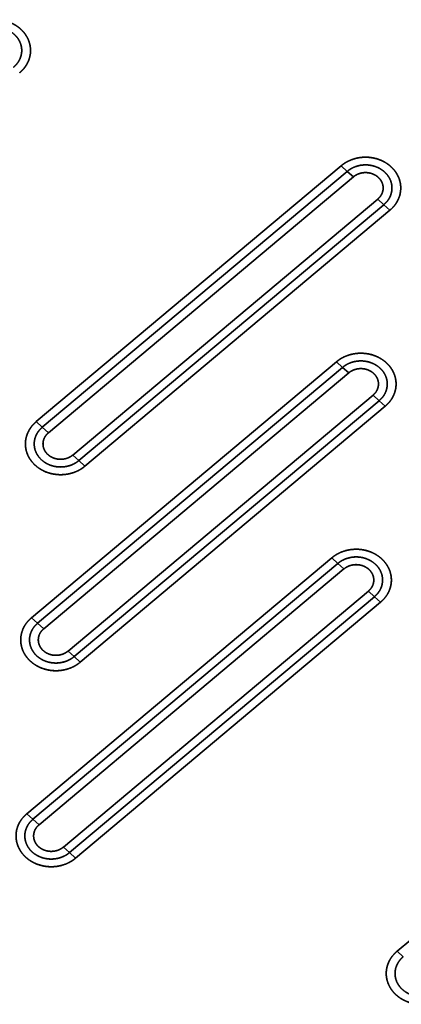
# Model space of a CAD drawing. Extents: x -8 to 2003, y -38 to 1514.
# Tile 17 of 31: x 623 to 688, y 497 to 664. Entities that reach past the tile are written whole.
import ezdxf

# ---------------------------------------------------------------- set-up
doc = ezdxf.new("R2010")
doc.units = 0
doc.layers.get('0').update_dxf_attribs({"lineweight": 13})

# ---------------------------------------------------------------- blocks, each defined once
blk = doc.blocks.new('BLOCK59')
at = {"color": 7, "lineweight": 35}
for p, q in [((508.04, 579.61), (456.07, 536.01)), ((508.04, 579.61), (456.07, 536.01)), ((509.08, 578.66), (457.11, 535.06)), ((457.11, 535.06), (509.08, 578.66)), ((458.15, 534.11), (510.12, 577.72)), ((458.15, 534.11), (510.12, 577.72)), ((462.3, 530.32), (514.27, 573.93)), ((514.27, 573.93), (462.3, 530.32)), ((463.34, 529.38), (515.31, 572.98)), ((463.34, 529.38), (515.31, 572.98)), ((464.38, 528.43), (516.35, 572.03)), ((464.38, 528.43), (516.35, 572.03)), ((507.24, 546.21), (455.27, 502.6)), ((507.24, 546.21), (455.27, 502.6)), ((508.28, 545.26), (456.31, 501.66)), ((456.31, 501.66), (508.28, 545.26)), ((457.35, 500.71), (509.32, 544.31)), ((457.35, 500.71), (509.32, 544.31)), ((461.5, 496.92), (513.47, 540.52)), ((513.47, 540.52), (461.5, 496.92)), ((462.54, 495.97), (514.51, 539.58)), ((462.54, 495.97), (514.51, 539.58)), ((463.58, 495.02), (515.55, 538.63)), ((463.58, 495.02), (515.55, 538.63)), ((506.44, 512.8), (454.47, 469.2)), ((506.44, 512.8), (454.47, 469.2)), ((507.48, 511.86), (455.51, 468.25)), ((455.51, 468.25), (507.48, 511.86)), ((456.55, 467.3), (508.52, 510.91)), ((456.55, 467.3), (508.52, 510.91)), ((460.7, 463.52), (512.67, 507.12)), ((512.67, 507.12), (460.7, 463.52)), ((461.74, 462.57), (513.71, 506.17)), ((461.74, 462.57), (513.71, 506.17)), ((462.78, 461.62), (514.75, 505.23)), ((462.78, 461.62), (514.75, 505.23)), ((569.53, 489.37), (517.57, 445.76)), ((569.53, 489.37), (517.57, 445.76))]:
    blk.add_line(p, q, dxfattribs=at)
at = {"color": 7, "lineweight": 35, "ltscale": 0.035136}
for p, q in [((508.04, 579.61), (509.08, 578.66)), ((508.04, 579.61), (509.08, 578.66)), ((509.08, 578.66), (510.12, 577.72)), ((509.08, 578.66), (510.12, 577.72)), ((515.31, 572.98), (514.27, 573.93)), ((515.31, 572.98), (514.27, 573.93)), ((516.35, 572.03), (515.31, 572.98)), ((516.35, 572.03), (515.31, 572.98)), ((507.24, 546.21), (508.28, 545.26)), ((507.24, 546.21), (508.28, 545.26)), ((508.28, 545.26), (509.32, 544.31)), ((508.28, 545.26), (509.32, 544.31)), ((514.51, 539.58), (513.47, 540.52)), ((514.51, 539.58), (513.47, 540.52)), ((515.55, 538.63), (514.51, 539.58)), ((515.55, 538.63), (514.51, 539.58)), ((456.07, 536.01), (457.11, 535.06)), ((456.07, 536.01), (457.11, 535.06)), ((457.11, 535.06), (458.15, 534.11)), ((457.11, 535.06), (458.15, 534.11)), ((463.34, 529.38), (462.3, 530.32)), ((463.34, 529.38), (462.3, 530.32)), ((464.38, 528.43), (463.34, 529.38)), ((464.38, 528.43), (463.34, 529.38)), ((506.44, 512.8), (507.48, 511.86)), ((506.44, 512.8), (507.48, 511.86)), ((507.48, 511.86), (508.52, 510.91)), ((507.48, 511.86), (508.52, 510.91)), ((513.71, 506.17), (512.67, 507.12)), ((513.71, 506.17), (512.67, 507.12)), ((514.75, 505.23), (513.71, 506.17)), ((514.75, 505.23), (513.71, 506.17)), ((455.27, 502.6), (456.31, 501.66)), ((455.27, 502.6), (456.31, 501.66)), ((456.31, 501.66), (457.35, 500.71)), ((456.31, 501.66), (457.35, 500.71)), ((462.54, 495.97), (461.5, 496.92)), ((462.54, 495.97), (461.5, 496.92)), ((463.58, 495.02), (462.54, 495.97)), ((463.58, 495.02), (462.54, 495.97)), ((454.47, 469.2), (455.51, 468.25)), ((454.47, 469.2), (455.51, 468.25)), ((455.51, 468.25), (456.55, 467.3)), ((455.51, 468.25), (456.55, 467.3)), ((461.74, 462.57), (460.7, 463.52)), ((461.74, 462.57), (460.7, 463.52)), ((462.78, 461.62), (461.74, 462.57)), ((462.78, 461.62), (461.74, 462.57)), ((517.57, 445.76), (518.61, 444.82)), ((517.57, 445.76), (518.61, 444.82))]:
    blk.add_line(p, q, dxfattribs=at)
at = {"color": 7, "lineweight": 35}
for points, knots in [([(444.95, 603.05), (445.36, 603.39), (445.82, 603.7), (446.31, 603.95), (447.36, 604.34), (448.47, 604.51), (449.04, 604.54), (450.18, 604.48), (451.27, 604.19), (451.8, 603.99), (452.45, 603.65), (453.04, 603.22), (453.17, 603.12), (453.31, 603.01), (453.43, 602.89)], [0, 0, 0, 0, 0, 0, 3.548015, 3.548015, 3.548015, 7.176611, 7.176611, 7.176611, 10.782581, 10.782581, 10.782581, 11.906057, 11.906057, 11.906057, 11.906057, 11.906057, 11.906057]), ([(453.43, 602.89), (452.94, 603.34), (452.35, 603.74), (451.67, 604.07), (450.21, 604.53), (448.64, 604.56), (447.87, 604.46), (446.76, 604.16), (445.79, 603.66), (445.49, 603.47), (445.21, 603.26), (444.95, 603.05)], [0, 0, 0, 0, 0, 0, 6.233792, 6.233792, 6.233792, 12.425767, 12.425767, 12.425767, 15.561344, 15.561344, 15.561344, 15.561344, 15.561344, 15.561344]), ([(445.99, 602.1), (446.47, 602.5), (447.02, 602.82), (447.64, 603.05), (448.87, 603.28), (450.11, 603.15), (450.69, 603), (451.62, 602.6), (452.4, 601.98), (452.69, 601.68), (453.17, 601.05), (453.46, 600.33), (453.56, 599.96), (453.67, 599.1), (453.5, 598.23), (453.32, 597.76), (452.98, 597.2), (452.54, 596.71), (452.44, 596.61), (452.33, 596.51), (452.22, 596.42)], [0, 0, 0, 0, 0, 0, 4.718866, 4.718866, 4.718866, 9.044566, 9.044566, 9.044566, 12.144533, 12.144533, 12.144533, 15.085139, 15.085139, 15.085139, 18.964179, 18.964179, 18.964179, 20.080986, 20.080986, 20.080986, 20.080986, 20.080986, 20.080986]), ([(445.99, 602.1), (446.3, 602.36), (446.65, 602.59), (447.03, 602.78), (447.91, 603.11), (448.86, 603.23), (449.38, 603.23), (450.34, 603.1), (451.23, 602.76), (451.62, 602.56), (452.31, 602.08), (452.86, 601.47), (453.09, 601.14), (453.44, 600.45), (453.6, 599.7), (453.63, 599.32), (453.58, 598.58), (453.34, 597.87), (453.18, 597.53), (452.89, 597.09), (452.53, 596.7), (452.43, 596.6), (452.33, 596.51), (452.22, 596.42)], [0, 0, 0, 0, 0, 0, 2.812135, 2.812135, 2.812135, 6.245007, 6.245007, 6.245007, 9.14838, 9.14838, 9.14838, 11.888758, 11.888758, 11.888758, 14.49643, 14.49643, 14.49643, 17.115495, 17.115495, 17.115495, 18.087579, 18.087579, 18.087579, 18.087579, 18.087579, 18.087579]), ([(453.43, 602.89), (453.82, 602.54), (454.17, 602.14), (454.46, 601.7), (454.91, 600.78), (455.11, 599.78), (455.14, 599.27), (455.06, 598.26), (454.72, 597.31), (454.48, 596.85), (454.09, 596.29), (453.62, 595.8), (453.5, 595.68), (453.38, 595.57), (453.25, 595.47)], [0, 0, 0, 0, 0, 0, 3.459933, 3.459933, 3.459933, 6.845015, 6.845015, 6.845015, 10.255085, 10.255085, 10.255085, 11.337267, 11.337267, 11.337267, 11.337267, 11.337267, 11.337267]), ([(453.25, 595.47), (453.74, 595.87), (454.18, 596.36), (454.55, 596.92), (455.03, 598.03), (455.15, 599.23), (455.12, 599.76), (454.91, 600.81), (454.43, 601.74), (454.14, 602.17), (453.8, 602.56), (453.43, 602.89)], [0, 0, 0, 0, 0, 0, 5.867986, 5.867986, 5.867986, 10.485978, 10.485978, 10.485978, 15.122819, 15.122819, 15.122819, 15.122819, 15.122819, 15.122819]), ([(508.04, 579.61), (508.46, 579.96), (508.91, 580.26), (509.41, 580.51), (510.45, 580.91), (511.57, 581.08), (512.14, 581.11), (513.27, 581.05), (514.37, 580.75), (514.89, 580.55), (515.55, 580.21), (516.13, 579.79), (516.27, 579.68), (516.4, 579.57), (516.52, 579.46)], [0, 0, 0, 0, 0, 0, 3.548015, 3.548015, 3.548015, 7.176611, 7.176611, 7.176611, 10.782581, 10.782581, 10.782581, 11.906057, 11.906057, 11.906057, 11.906057, 11.906057, 11.906057]), ([(516.52, 579.46), (516.03, 579.91), (515.44, 580.31), (514.77, 580.64), (513.3, 581.09), (511.73, 581.12), (510.96, 581.03), (509.85, 580.72), (508.89, 580.22), (508.58, 580.03), (508.3, 579.83), (508.04, 579.61)], [0, 0, 0, 0, 0, 0, 6.233792, 6.233792, 6.233792, 12.425767, 12.425767, 12.425767, 15.561344, 15.561344, 15.561344, 15.561344, 15.561344, 15.561344]), ([(509.08, 578.66), (509.56, 579.07), (510.12, 579.39), (510.73, 579.61), (511.96, 579.85), (513.2, 579.71), (513.78, 579.56), (514.72, 579.16), (515.49, 578.54), (515.78, 578.25), (516.26, 577.61), (516.56, 576.89), (516.65, 576.53), (516.76, 575.66), (516.59, 574.8), (516.41, 574.32), (516.08, 573.76), (515.63, 573.28), (515.53, 573.17), (515.42, 573.08), (515.31, 572.98)], [0, 0, 0, 0, 0, 0, 4.718867, 4.718867, 4.718867, 9.044567, 9.044567, 9.044567, 12.144534, 12.144534, 12.144534, 15.08514, 15.08514, 15.08514, 18.96418, 18.96418, 18.96418, 20.080986, 20.080986, 20.080986, 20.080986, 20.080986, 20.080986]), ([(509.08, 578.66), (509.4, 578.93), (509.75, 579.16), (510.12, 579.35), (511.01, 579.68), (511.95, 579.79), (512.47, 579.79), (513.43, 579.67), (514.32, 579.32), (514.71, 579.12), (515.4, 578.65), (515.96, 578.03), (516.18, 577.7), (516.54, 577.01), (516.7, 576.26), (516.72, 575.89), (516.68, 575.14), (516.44, 574.43), (516.27, 574.09), (515.98, 573.65), (515.62, 573.27), (515.52, 573.17), (515.42, 573.07), (515.31, 572.98)], [0, 0, 0, 0, 0, 0, 2.812135, 2.812135, 2.812135, 6.245007, 6.245007, 6.245007, 9.14838, 9.14838, 9.14838, 11.888757, 11.888757, 11.888757, 14.49643, 14.49643, 14.49643, 17.115495, 17.115495, 17.115495, 18.087579, 18.087579, 18.087579, 18.087579, 18.087579, 18.087579]), ([(516.52, 579.46), (516.91, 579.1), (517.26, 578.7), (517.55, 578.27), (518.01, 577.34), (518.21, 576.34), (518.23, 575.84), (518.15, 574.83), (517.81, 573.87), (517.57, 573.42), (517.18, 572.86), (516.71, 572.36), (516.6, 572.25), (516.47, 572.14), (516.35, 572.03)], [0, 0, 0, 0, 0, 0, 3.459933, 3.459933, 3.459933, 6.845015, 6.845015, 6.845015, 10.255085, 10.255085, 10.255085, 11.337267, 11.337267, 11.337267, 11.337267, 11.337267, 11.337267]), ([(516.35, 572.03), (516.83, 572.44), (517.27, 572.92), (517.64, 573.48), (518.13, 574.59), (518.24, 575.8), (518.21, 576.33), (518, 577.37), (517.53, 578.31), (517.23, 578.74), (516.89, 579.12), (516.52, 579.46)], [0, 0, 0, 0, 0, 0, 5.867986, 5.867986, 5.867986, 10.485978, 10.485978, 10.485978, 15.122819, 15.122819, 15.122819, 15.122819, 15.122819, 15.122819]), ([(510.12, 577.72), (510.39, 577.95), (510.71, 578.14), (511.05, 578.28), (511.78, 578.47), (512.54, 578.46), (512.92, 578.4), (513.46, 578.24), (513.94, 577.97), (514.09, 577.87), (514.23, 577.76), (514.36, 577.64)], [0, 0, 0, 0, 0, 0, 3.068636, 3.068636, 3.068636, 6.169147, 6.169147, 6.169147, 7.68035, 7.68035, 7.68035, 7.68035, 7.68035, 7.68035]), ([(510.12, 577.72), (510.38, 577.94), (510.67, 578.12), (511, 578.26), (511.77, 578.48), (512.58, 578.47), (513.03, 578.39), (513.58, 578.19), (514.06, 577.88), (514.17, 577.81), (514.26, 577.72), (514.36, 577.64)], [0, 0, 0, 0, 0, 0, 2.938005, 2.938005, 2.938005, 6.668285, 6.668285, 6.668285, 7.774305, 7.774305, 7.774305, 7.774305, 7.774305, 7.774305]), ([(514.36, 577.64), (514.62, 577.4), (514.84, 577.13), (515.01, 576.82), (515.23, 576.18), (515.21, 575.5), (515.14, 575.17), (514.94, 574.7), (514.64, 574.29), (514.53, 574.16), (514.4, 574.04), (514.27, 573.93)], [0, 0, 0, 0, 0, 0, 3.007019, 3.007019, 3.007019, 5.984959, 5.984959, 5.984959, 7.462987, 7.462987, 7.462987, 7.462987, 7.462987, 7.462987]), ([(514.36, 577.64), (514.59, 577.42), (514.8, 577.18), (514.96, 576.91), (515.19, 576.34), (515.22, 575.73), (515.19, 575.43), (515.05, 574.91), (514.77, 574.45), (514.62, 574.26), (514.46, 574.08), (514.27, 573.93)], [0, 0, 0, 0, 0, 0, 2.763179, 2.763179, 2.763179, 5.471154, 5.471154, 5.471154, 7.56044, 7.56044, 7.56044, 7.56044, 7.56044, 7.56044]), ([(507.24, 546.21), (507.66, 546.56), (508.11, 546.86), (508.61, 547.11), (509.65, 547.5), (510.77, 547.68), (511.34, 547.7), (512.47, 547.64), (513.57, 547.35), (514.09, 547.15), (514.75, 546.81), (515.33, 546.38), (515.47, 546.28), (515.6, 546.17), (515.72, 546.05)], [0, 0, 0, 0, 0, 0, 3.548015, 3.548015, 3.548015, 7.176611, 7.176611, 7.176611, 10.782581, 10.782581, 10.782581, 11.906057, 11.906057, 11.906057, 11.906057, 11.906057, 11.906057]), ([(515.72, 546.05), (515.23, 546.5), (514.64, 546.91), (513.97, 547.23), (512.5, 547.69), (510.94, 547.72), (510.16, 547.62), (509.05, 547.32), (508.09, 546.82), (507.78, 546.63), (507.5, 546.42), (507.24, 546.21)], [0, 0, 0, 0, 0, 0, 6.233792, 6.233792, 6.233792, 12.425767, 12.425767, 12.425767, 15.561343, 15.561343, 15.561343, 15.561343, 15.561343, 15.561343]), ([(508.28, 545.26), (508.76, 545.66), (509.32, 545.98), (509.93, 546.21), (511.16, 546.44), (512.4, 546.31), (512.98, 546.16), (513.92, 545.76), (514.69, 545.14), (514.98, 544.84), (515.46, 544.21), (515.76, 543.49), (515.85, 543.12), (515.96, 542.26), (515.79, 541.39), (515.61, 540.92), (515.28, 540.36), (514.84, 539.88), (514.73, 539.77), (514.62, 539.67), (514.51, 539.58)], [0, 0, 0, 0, 0, 0, 4.718867, 4.718867, 4.718867, 9.044566, 9.044566, 9.044566, 12.144534, 12.144534, 12.144534, 15.085139, 15.085139, 15.085139, 18.96418, 18.96418, 18.96418, 20.080986, 20.080986, 20.080986, 20.080986, 20.080986, 20.080986]), ([(508.28, 545.26), (508.6, 545.53), (508.95, 545.76), (509.32, 545.95), (510.21, 546.27), (511.15, 546.39), (511.68, 546.39), (512.63, 546.26), (513.52, 545.92), (513.91, 545.72), (514.6, 545.24), (515.16, 544.63), (515.38, 544.3), (515.74, 543.61), (515.9, 542.86), (515.92, 542.49), (515.88, 541.74), (515.64, 541.03), (515.47, 540.69), (515.18, 540.25), (514.82, 539.87), (514.72, 539.76), (514.62, 539.67), (514.51, 539.58)], [0, 0, 0, 0, 0, 0, 2.812135, 2.812135, 2.812135, 6.245006, 6.245006, 6.245006, 9.148379, 9.148379, 9.148379, 11.888757, 11.888757, 11.888757, 14.496429, 14.496429, 14.496429, 17.115494, 17.115494, 17.115494, 18.087579, 18.087579, 18.087579, 18.087579, 18.087579, 18.087579]), ([(515.72, 546.05), (516.11, 545.7), (516.46, 545.3), (516.75, 544.86), (517.21, 543.94), (517.41, 542.94), (517.44, 542.43), (517.36, 541.43), (517.01, 540.47), (516.77, 540.01), (516.38, 539.45), (515.91, 538.96), (515.8, 538.85), (515.67, 538.74), (515.55, 538.63)], [0, 0, 0, 0, 0, 0, 3.459933, 3.459933, 3.459933, 6.845015, 6.845015, 6.845015, 10.255085, 10.255085, 10.255085, 11.337267, 11.337267, 11.337267, 11.337267, 11.337267, 11.337267]), ([(515.55, 538.63), (516.03, 539.04), (516.47, 539.52), (516.84, 540.08), (517.33, 541.19), (517.44, 542.39), (517.41, 542.93), (517.2, 543.97), (516.73, 544.91), (516.43, 545.33), (516.09, 545.72), (515.72, 546.05)], [0, 0, 0, 0, 0, 0, 5.867986, 5.867986, 5.867986, 10.485978, 10.485978, 10.485978, 15.122819, 15.122819, 15.122819, 15.122819, 15.122819, 15.122819]), ([(509.32, 544.31), (509.59, 544.54), (509.91, 544.74), (510.25, 544.88), (510.98, 545.07), (511.74, 545.06), (512.12, 545), (512.66, 544.83), (513.14, 544.56), (513.29, 544.46), (513.43, 544.35), (513.56, 544.24)], [0, 0, 0, 0, 0, 0, 3.068636, 3.068636, 3.068636, 6.169147, 6.169147, 6.169147, 7.68035, 7.68035, 7.68035, 7.68035, 7.68035, 7.68035]), ([(509.32, 544.31), (509.58, 544.53), (509.87, 544.71), (510.2, 544.86), (510.97, 545.08), (511.78, 545.07), (512.24, 544.99), (512.79, 544.79), (513.26, 544.48), (513.37, 544.4), (513.47, 544.32), (513.56, 544.24)], [0, 0, 0, 0, 0, 0, 2.938005, 2.938005, 2.938005, 6.668285, 6.668285, 6.668285, 7.774305, 7.774305, 7.774305, 7.774305, 7.774305, 7.774305]), ([(513.56, 544.24), (513.82, 544), (514.04, 543.73), (514.21, 543.42), (514.43, 542.78), (514.41, 542.1), (514.34, 541.77), (514.15, 541.3), (513.84, 540.89), (513.73, 540.76), (513.6, 540.64), (513.47, 540.52)], [0, 0, 0, 0, 0, 0, 3.007019, 3.007019, 3.007019, 5.984959, 5.984959, 5.984959, 7.462987, 7.462987, 7.462987, 7.462987, 7.462987, 7.462987]), ([(513.56, 544.24), (513.79, 544.02), (514, 543.78), (514.16, 543.51), (514.39, 542.93), (514.42, 542.33), (514.39, 542.03), (514.25, 541.51), (513.97, 541.04), (513.82, 540.85), (513.66, 540.68), (513.47, 540.52)], [0, 0, 0, 0, 0, 0, 2.763179, 2.763179, 2.763179, 5.471154, 5.471154, 5.471154, 7.56044, 7.56044, 7.56044, 7.56044, 7.56044, 7.56044]), ([(455.9, 528.58), (455.51, 528.94), (455.16, 529.34), (454.87, 529.77), (454.41, 530.7), (454.22, 531.7), (454.19, 532.2), (454.27, 533.21), (454.61, 534.17), (454.85, 534.62), (455.24, 535.18), (455.71, 535.67), (455.83, 535.79), (455.95, 535.9), (456.07, 536.01)], [0, 0, 0, 0, 0, 0, 3.459933, 3.459933, 3.459933, 6.845015, 6.845015, 6.845015, 10.255085, 10.255085, 10.255085, 11.337267, 11.337267, 11.337267, 11.337267, 11.337267, 11.337267]), ([(456.07, 536.01), (455.59, 535.6), (455.15, 535.12), (454.78, 534.56), (454.29, 533.45), (454.18, 532.24), (454.21, 531.71), (454.42, 530.67), (454.89, 529.73), (455.19, 529.3), (455.53, 528.92), (455.9, 528.58)], [0, 0, 0, 0, 0, 0, 5.867986, 5.867986, 5.867986, 10.485978, 10.485978, 10.485978, 15.122819, 15.122819, 15.122819, 15.122819, 15.122819, 15.122819]), ([(463.34, 529.38), (462.86, 528.97), (462.3, 528.65), (461.69, 528.43), (460.46, 528.19), (459.22, 528.33), (458.64, 528.48), (457.7, 528.88), (456.93, 529.5), (456.64, 529.79), (456.16, 530.42), (455.87, 531.15), (455.77, 531.51), (455.66, 532.38), (455.83, 533.24), (456.01, 533.71), (456.34, 534.28), (456.79, 534.76), (456.89, 534.86), (457, 534.96), (457.11, 535.06)], [0, 0, 0, 0, 0, 0, 4.718869, 4.718869, 4.718869, 9.044569, 9.044569, 9.044569, 12.144536, 12.144536, 12.144536, 15.085141, 15.085141, 15.085141, 18.964182, 18.964182, 18.964182, 20.080986, 20.080986, 20.080986, 20.080986, 20.080986, 20.080986]), ([(463.34, 529.38), (463.02, 529.11), (462.67, 528.88), (462.3, 528.69), (461.41, 528.36), (460.47, 528.25), (459.95, 528.25), (458.99, 528.37), (458.1, 528.72), (457.71, 528.92), (457.02, 529.39), (456.46, 530.01), (456.24, 530.34), (455.88, 531.03), (455.73, 531.78), (455.7, 532.15), (455.74, 532.9), (455.99, 533.61), (456.15, 533.95), (456.44, 534.39), (456.8, 534.77), (456.9, 534.87), (457, 534.97), (457.11, 535.06)], [0, 0, 0, 0, 0, 0, 2.812135, 2.812135, 2.812135, 6.245007, 6.245007, 6.245007, 9.14838, 9.14838, 9.14838, 11.888758, 11.888758, 11.888758, 14.49643, 14.49643, 14.49643, 17.115495, 17.115495, 17.115495, 18.087579, 18.087579, 18.087579, 18.087579, 18.087579, 18.087579]), ([(458.06, 530.4), (457.8, 530.64), (457.58, 530.91), (457.41, 531.21), (457.19, 531.86), (457.21, 532.54), (457.28, 532.87), (457.48, 533.34), (457.78, 533.75), (457.89, 533.88), (458.02, 534), (458.15, 534.11)], [0, 0, 0, 0, 0, 0, 3.007019, 3.007019, 3.007019, 5.984959, 5.984959, 5.984959, 7.462987, 7.462987, 7.462987, 7.462987, 7.462987, 7.462987]), ([(458.06, 530.4), (457.83, 530.61), (457.62, 530.86), (457.46, 531.13), (457.23, 531.7), (457.2, 532.31), (457.23, 532.61), (457.37, 533.13), (457.65, 533.59), (457.8, 533.78), (457.97, 533.96), (458.15, 534.11)], [0, 0, 0, 0, 0, 0, 2.763179, 2.763179, 2.763179, 5.471154, 5.471154, 5.471154, 7.56044, 7.56044, 7.56044, 7.56044, 7.56044, 7.56044]), ([(462.3, 530.32), (462.03, 530.09), (461.71, 529.9), (461.37, 529.76), (460.64, 529.57), (459.88, 529.58), (459.5, 529.64), (458.96, 529.8), (458.48, 530.07), (458.33, 530.17), (458.19, 530.28), (458.06, 530.4)], [0, 0, 0, 0, 0, 0, 3.068636, 3.068636, 3.068636, 6.169147, 6.169147, 6.169147, 7.68035, 7.68035, 7.68035, 7.68035, 7.68035, 7.68035]), ([(462.3, 530.32), (462.04, 530.1), (461.75, 529.92), (461.42, 529.78), (460.65, 529.56), (459.84, 529.57), (459.39, 529.65), (458.84, 529.85), (458.36, 530.16), (458.26, 530.23), (458.16, 530.31), (458.06, 530.4)], [0, 0, 0, 0, 0, 0, 2.938005, 2.938005, 2.938005, 6.668285, 6.668285, 6.668285, 7.774305, 7.774305, 7.774305, 7.774305, 7.774305, 7.774305]), ([(464.38, 528.43), (463.97, 528.08), (463.51, 527.78), (463.01, 527.53), (461.97, 527.13), (460.85, 526.96), (460.28, 526.93), (459.15, 526.99), (458.05, 527.29), (457.53, 527.49), (456.88, 527.83), (456.29, 528.25), (456.15, 528.36), (456.02, 528.47), (455.9, 528.58)], [0, 0, 0, 0, 0, 0, 3.548015, 3.548015, 3.548015, 7.176611, 7.176611, 7.176611, 10.782581, 10.782581, 10.782581, 11.906057, 11.906057, 11.906057, 11.906057, 11.906057, 11.906057]), ([(455.9, 528.58), (456.39, 528.13), (456.98, 527.73), (457.65, 527.4), (459.12, 526.95), (460.69, 526.92), (461.46, 527.01), (462.57, 527.32), (463.54, 527.82), (463.84, 528.01), (464.12, 528.21), (464.38, 528.43)], [0, 0, 0, 0, 0, 0, 6.233792, 6.233792, 6.233792, 12.425767, 12.425767, 12.425767, 15.561343, 15.561343, 15.561343, 15.561343, 15.561343, 15.561343]), ([(506.44, 512.8), (506.86, 513.15), (507.31, 513.45), (507.81, 513.7), (508.85, 514.1), (509.97, 514.27), (510.54, 514.3), (511.67, 514.24), (512.77, 513.95), (513.29, 513.74), (513.95, 513.41), (514.53, 512.98), (514.67, 512.87), (514.8, 512.76), (514.92, 512.65)], [0, 0, 0, 0, 0, 0, 3.548015, 3.548015, 3.548015, 7.176611, 7.176611, 7.176611, 10.782581, 10.782581, 10.782581, 11.906057, 11.906057, 11.906057, 11.906057, 11.906057, 11.906057]), ([(514.92, 512.65), (514.43, 513.1), (513.84, 513.5), (513.17, 513.83), (511.7, 514.28), (510.14, 514.32), (509.36, 514.22), (508.25, 513.91), (507.29, 513.41), (506.98, 513.23), (506.7, 513.02), (506.44, 512.8)], [0, 0, 0, 0, 0, 0, 6.233792, 6.233792, 6.233792, 12.425767, 12.425767, 12.425767, 15.561344, 15.561344, 15.561344, 15.561344, 15.561344, 15.561344]), ([(507.48, 511.86), (507.96, 512.26), (508.52, 512.58), (509.13, 512.8), (510.36, 513.04), (511.6, 512.91), (512.18, 512.76), (513.12, 512.35), (513.89, 511.73), (514.18, 511.44), (514.66, 510.81), (514.96, 510.09), (515.05, 509.72), (515.16, 508.85), (514.99, 507.99), (514.81, 507.52), (514.48, 506.96), (514.04, 506.47), (513.93, 506.37), (513.82, 506.27), (513.71, 506.17)], [0, 0, 0, 0, 0, 0, 4.718867, 4.718867, 4.718867, 9.044567, 9.044567, 9.044567, 12.144533, 12.144533, 12.144533, 15.085139, 15.085139, 15.085139, 18.96418, 18.96418, 18.96418, 20.080986, 20.080986, 20.080986, 20.080986, 20.080986, 20.080986]), ([(507.48, 511.86), (507.8, 512.12), (508.15, 512.35), (508.53, 512.54), (509.41, 512.87), (510.35, 512.99), (510.88, 512.98), (511.83, 512.86), (512.72, 512.52), (513.11, 512.32), (513.8, 511.84), (514.36, 511.22), (514.58, 510.9), (514.94, 510.21), (515.1, 509.46), (515.12, 509.08), (515.08, 508.34), (514.84, 507.62), (514.67, 507.28), (514.38, 506.85), (514.03, 506.46), (513.92, 506.36), (513.82, 506.27), (513.71, 506.17)], [0, 0, 0, 0, 0, 0, 2.812135, 2.812135, 2.812135, 6.245007, 6.245007, 6.245007, 9.14838, 9.14838, 9.14838, 11.888757, 11.888757, 11.888757, 14.49643, 14.49643, 14.49643, 17.115495, 17.115495, 17.115495, 18.087579, 18.087579, 18.087579, 18.087579, 18.087579, 18.087579]), ([(514.92, 512.65), (515.31, 512.29), (515.66, 511.9), (515.95, 511.46), (516.41, 510.54), (516.61, 509.54), (516.64, 509.03), (516.56, 508.02), (516.21, 507.07), (515.97, 506.61), (515.58, 506.05), (515.11, 505.56), (515, 505.44), (514.87, 505.33), (514.75, 505.23)], [0, 0, 0, 0, 0, 0, 3.459933, 3.459933, 3.459933, 6.845015, 6.845015, 6.845015, 10.255085, 10.255085, 10.255085, 11.337267, 11.337267, 11.337267, 11.337267, 11.337267, 11.337267]), ([(514.75, 505.23), (515.23, 505.63), (515.67, 506.12), (516.04, 506.68), (516.53, 507.78), (516.64, 508.99), (516.61, 509.52), (516.4, 510.57), (515.93, 511.5), (515.63, 511.93), (515.29, 512.31), (514.92, 512.65)], [0, 0, 0, 0, 0, 0, 5.867986, 5.867986, 5.867986, 10.485978, 10.485978, 10.485978, 15.122819, 15.122819, 15.122819, 15.122819, 15.122819, 15.122819]), ([(508.52, 510.91), (508.79, 511.14), (509.11, 511.33), (509.45, 511.48), (510.18, 511.67), (510.94, 511.65), (511.32, 511.59), (511.86, 511.43), (512.34, 511.16), (512.49, 511.06), (512.63, 510.95), (512.76, 510.83)], [0, 0, 0, 0, 0, 0, 3.068636, 3.068636, 3.068636, 6.169147, 6.169147, 6.169147, 7.68035, 7.68035, 7.68035, 7.68035, 7.68035, 7.68035]), ([(508.52, 510.91), (508.78, 511.13), (509.07, 511.31), (509.4, 511.45), (510.17, 511.67), (510.99, 511.66), (511.44, 511.58), (511.99, 511.38), (512.46, 511.08), (512.57, 511), (512.67, 510.92), (512.76, 510.83)], [0, 0, 0, 0, 0, 0, 2.938005, 2.938005, 2.938005, 6.668285, 6.668285, 6.668285, 7.774305, 7.774305, 7.774305, 7.774305, 7.774305, 7.774305]), ([(512.76, 510.83), (513.02, 510.6), (513.24, 510.32), (513.41, 510.02), (513.63, 509.37), (513.61, 508.7), (513.54, 508.36), (513.35, 507.89), (513.04, 507.48), (512.93, 507.35), (512.8, 507.23), (512.67, 507.12)], [0, 0, 0, 0, 0, 0, 3.007019, 3.007019, 3.007019, 5.984959, 5.984959, 5.984959, 7.462987, 7.462987, 7.462987, 7.462987, 7.462987, 7.462987]), ([(512.76, 510.83), (512.99, 510.62), (513.2, 510.37), (513.36, 510.1), (513.59, 509.53), (513.62, 508.92), (513.59, 508.62), (513.45, 508.1), (513.17, 507.64), (513.02, 507.45), (512.86, 507.28), (512.67, 507.12)], [0, 0, 0, 0, 0, 0, 2.763179, 2.763179, 2.763179, 5.471154, 5.471154, 5.471154, 7.56044, 7.56044, 7.56044, 7.56044, 7.56044, 7.56044]), ([(455.1, 495.18), (454.71, 495.53), (454.36, 495.93), (454.07, 496.37), (453.61, 497.29), (453.42, 498.29), (453.39, 498.8), (453.47, 499.81), (453.81, 500.76), (454.05, 501.22), (454.44, 501.78), (454.91, 502.27), (455.03, 502.39), (455.15, 502.5), (455.27, 502.6)], [0, 0, 0, 0, 0, 0, 3.459933, 3.459933, 3.459933, 6.845015, 6.845015, 6.845015, 10.255085, 10.255085, 10.255085, 11.337267, 11.337267, 11.337267, 11.337267, 11.337267, 11.337267]), ([(455.27, 502.6), (454.79, 502.2), (454.35, 501.71), (453.98, 501.15), (453.49, 500.04), (453.38, 498.84), (453.41, 498.31), (453.62, 497.26), (454.09, 496.33), (454.39, 495.9), (454.73, 495.51), (455.1, 495.18)], [0, 0, 0, 0, 0, 0, 5.867986, 5.867986, 5.867986, 10.485978, 10.485978, 10.485978, 15.122819, 15.122819, 15.122819, 15.122819, 15.122819, 15.122819]), ([(462.54, 495.97), (462.06, 495.57), (461.5, 495.25), (460.89, 495.03), (459.66, 494.79), (458.42, 494.92), (457.84, 495.07), (456.9, 495.47), (456.13, 496.09), (455.84, 496.39), (455.36, 497.02), (455.07, 497.74), (454.97, 498.11), (454.86, 498.98), (455.03, 499.84), (455.21, 500.31), (455.54, 500.87), (455.99, 501.36), (456.09, 501.46), (456.2, 501.56), (456.31, 501.66)], [0, 0, 0, 0, 0, 0, 4.718867, 4.718867, 4.718867, 9.044567, 9.044567, 9.044567, 12.144534, 12.144534, 12.144534, 15.085139, 15.085139, 15.085139, 18.96418, 18.96418, 18.96418, 20.080986, 20.080986, 20.080986, 20.080986, 20.080986, 20.080986]), ([(462.54, 495.97), (462.23, 495.71), (461.87, 495.48), (461.5, 495.29), (460.61, 494.96), (459.67, 494.84), (459.15, 494.84), (458.19, 494.97), (457.3, 495.31), (456.91, 495.51), (456.22, 495.99), (455.66, 496.6), (455.44, 496.93), (455.08, 497.62), (454.93, 498.37), (454.9, 498.75), (454.94, 499.49), (455.19, 500.2), (455.35, 500.55), (455.64, 500.98), (456, 501.37), (456.1, 501.47), (456.2, 501.56), (456.31, 501.66)], [0, 0, 0, 0, 0, 0, 2.812135, 2.812135, 2.812135, 6.245007, 6.245007, 6.245007, 9.14838, 9.14838, 9.14838, 11.888757, 11.888757, 11.888757, 14.49643, 14.49643, 14.49643, 17.115495, 17.115495, 17.115495, 18.087579, 18.087579, 18.087579, 18.087579, 18.087579, 18.087579]), ([(457.26, 497), (457, 497.23), (456.78, 497.51), (456.61, 497.81), (456.39, 498.46), (456.41, 499.13), (456.48, 499.46), (456.68, 499.94), (456.98, 500.35), (457.09, 500.48), (457.22, 500.6), (457.35, 500.71)], [0, 0, 0, 0, 0, 0, 3.007019, 3.007019, 3.007019, 5.984959, 5.984959, 5.984959, 7.462987, 7.462987, 7.462987, 7.462987, 7.462987, 7.462987]), ([(457.26, 497), (457.03, 497.21), (456.82, 497.46), (456.66, 497.73), (456.44, 498.3), (456.4, 498.91), (456.43, 499.21), (456.57, 499.72), (456.85, 500.19), (457, 500.38), (457.17, 500.55), (457.35, 500.71)], [0, 0, 0, 0, 0, 0, 2.763179, 2.763179, 2.763179, 5.471154, 5.471154, 5.471154, 7.56044, 7.56044, 7.56044, 7.56044, 7.56044, 7.56044]), ([(461.5, 496.92), (461.23, 496.69), (460.91, 496.5), (460.57, 496.35), (459.84, 496.16), (459.08, 496.18), (458.7, 496.23), (458.16, 496.4), (457.68, 496.67), (457.53, 496.77), (457.39, 496.88), (457.26, 497)], [0, 0, 0, 0, 0, 0, 3.068636, 3.068636, 3.068636, 6.169147, 6.169147, 6.169147, 7.68035, 7.68035, 7.68035, 7.68035, 7.68035, 7.68035]), ([(461.5, 496.92), (461.24, 496.7), (460.95, 496.52), (460.62, 496.38), (459.85, 496.16), (459.04, 496.17), (458.59, 496.25), (458.04, 496.45), (457.56, 496.75), (457.46, 496.83), (457.36, 496.91), (457.26, 497)], [0, 0, 0, 0, 0, 0, 2.938005, 2.938005, 2.938005, 6.668285, 6.668285, 6.668285, 7.774305, 7.774305, 7.774305, 7.774305, 7.774305, 7.774305]), ([(463.58, 495.02), (463.17, 494.68), (462.71, 494.38), (462.21, 494.13), (461.17, 493.73), (460.05, 493.56), (459.48, 493.53), (458.35, 493.59), (457.25, 493.88), (456.73, 494.08), (456.08, 494.42), (455.49, 494.85), (455.35, 494.95), (455.22, 495.06), (455.1, 495.18)], [0, 0, 0, 0, 0, 0, 3.548015, 3.548015, 3.548015, 7.176611, 7.176611, 7.176611, 10.782581, 10.782581, 10.782581, 11.906057, 11.906057, 11.906057, 11.906057, 11.906057, 11.906057]), ([(455.1, 495.18), (455.59, 494.73), (456.18, 494.33), (456.85, 494), (458.32, 493.54), (459.89, 493.51), (460.66, 493.61), (461.77, 493.91), (462.74, 494.42), (463.04, 494.6), (463.32, 494.81), (463.58, 495.02)], [0, 0, 0, 0, 0, 0, 6.233792, 6.233792, 6.233792, 12.425767, 12.425767, 12.425767, 15.561343, 15.561343, 15.561343, 15.561343, 15.561343, 15.561343]), ([(454.3, 461.78), (453.91, 462.13), (453.56, 462.53), (453.27, 462.97), (452.81, 463.89), (452.62, 464.89), (452.59, 465.39), (452.67, 466.4), (453.01, 467.36), (453.25, 467.82), (453.64, 468.38), (454.11, 468.87), (454.23, 468.98), (454.35, 469.09), (454.47, 469.2)], [0, 0, 0, 0, 0, 0, 3.459933, 3.459933, 3.459933, 6.845015, 6.845015, 6.845015, 10.255085, 10.255085, 10.255085, 11.337267, 11.337267, 11.337267, 11.337267, 11.337267, 11.337267]), ([(454.47, 469.2), (453.99, 468.79), (453.55, 468.31), (453.18, 467.75), (452.69, 466.64), (452.58, 465.44), (452.61, 464.9), (452.82, 463.86), (453.3, 462.92), (453.59, 462.49), (453.93, 462.11), (454.3, 461.78)], [0, 0, 0, 0, 0, 0, 5.867986, 5.867986, 5.867986, 10.485978, 10.485978, 10.485978, 15.122819, 15.122819, 15.122819, 15.122819, 15.122819, 15.122819]), ([(461.74, 462.57), (461.26, 462.17), (460.71, 461.85), (460.09, 461.62), (458.86, 461.38), (457.62, 461.52), (457.04, 461.67), (456.1, 462.07), (455.33, 462.69), (455.04, 462.98), (454.56, 463.62), (454.27, 464.34), (454.17, 464.71), (454.06, 465.57), (454.23, 466.44), (454.41, 466.91), (454.74, 467.47), (455.19, 467.95), (455.29, 468.06), (455.4, 468.16), (455.51, 468.25)], [0, 0, 0, 0, 0, 0, 4.718867, 4.718867, 4.718867, 9.044566, 9.044566, 9.044566, 12.144534, 12.144534, 12.144534, 15.085139, 15.085139, 15.085139, 18.964179, 18.964179, 18.964179, 20.080986, 20.080986, 20.080986, 20.080986, 20.080986, 20.080986]), ([(461.74, 462.57), (461.43, 462.3), (461.07, 462.07), (460.7, 461.88), (459.81, 461.56), (458.87, 461.44), (458.35, 461.44), (457.39, 461.57), (456.5, 461.91), (456.11, 462.11), (455.42, 462.58), (454.86, 463.2), (454.64, 463.53), (454.28, 464.22), (454.13, 464.97), (454.1, 465.34), (454.14, 466.09), (454.39, 466.8), (454.55, 467.14), (454.84, 467.58), (455.2, 467.96), (455.3, 468.06), (455.4, 468.16), (455.51, 468.25)], [0, 0, 0, 0, 0, 0, 2.812135, 2.812135, 2.812135, 6.245007, 6.245007, 6.245007, 9.14838, 9.14838, 9.14838, 11.888757, 11.888757, 11.888757, 14.49643, 14.49643, 14.49643, 17.115495, 17.115495, 17.115495, 18.087579, 18.087579, 18.087579, 18.087579, 18.087579, 18.087579]), ([(456.46, 463.59), (456.2, 463.83), (455.98, 464.1), (455.82, 464.41), (455.59, 465.05), (455.61, 465.73), (455.68, 466.06), (455.88, 466.53), (456.18, 466.94), (456.3, 467.07), (456.42, 467.19), (456.55, 467.3)], [0, 0, 0, 0, 0, 0, 3.007019, 3.007019, 3.007019, 5.984959, 5.984959, 5.984959, 7.462987, 7.462987, 7.462987, 7.462987, 7.462987, 7.462987]), ([(456.46, 463.59), (456.23, 463.81), (456.02, 464.05), (455.86, 464.32), (455.64, 464.9), (455.6, 465.5), (455.63, 465.8), (455.77, 466.32), (456.05, 466.79), (456.2, 466.98), (456.37, 467.15), (456.55, 467.3)], [0, 0, 0, 0, 0, 0, 2.763179, 2.763179, 2.763179, 5.471154, 5.471154, 5.471154, 7.56044, 7.56044, 7.56044, 7.56044, 7.56044, 7.56044]), ([(460.7, 463.52), (460.43, 463.28), (460.11, 463.09), (459.77, 462.95), (459.04, 462.76), (458.28, 462.77), (457.9, 462.83), (457.36, 463), (456.88, 463.27), (456.73, 463.36), (456.59, 463.47), (456.46, 463.59)], [0, 0, 0, 0, 0, 0, 3.068636, 3.068636, 3.068636, 6.169147, 6.169147, 6.169147, 7.68035, 7.68035, 7.68035, 7.68035, 7.68035, 7.68035]), ([(460.7, 463.52), (460.44, 463.3), (460.15, 463.11), (459.82, 462.97), (459.05, 462.75), (458.24, 462.76), (457.79, 462.84), (457.24, 463.04), (456.76, 463.35), (456.66, 463.43), (456.56, 463.51), (456.46, 463.59)], [0, 0, 0, 0, 0, 0, 2.938005, 2.938005, 2.938005, 6.668285, 6.668285, 6.668285, 7.774305, 7.774305, 7.774305, 7.774305, 7.774305, 7.774305]), ([(462.78, 461.62), (462.37, 461.27), (461.91, 460.97), (461.41, 460.72), (460.37, 460.33), (459.25, 460.15), (458.68, 460.13), (457.55, 460.19), (456.45, 460.48), (455.93, 460.68), (455.28, 461.02), (454.69, 461.44), (454.55, 461.55), (454.42, 461.66), (454.3, 461.78)], [0, 0, 0, 0, 0, 0, 3.548015, 3.548015, 3.548015, 7.176611, 7.176611, 7.176611, 10.782581, 10.782581, 10.782581, 11.906057, 11.906057, 11.906057, 11.906057, 11.906057, 11.906057]), ([(454.3, 461.78), (454.79, 461.33), (455.38, 460.92), (456.05, 460.6), (457.52, 460.14), (459.09, 460.11), (459.86, 460.21), (460.97, 460.51), (461.94, 461.01), (462.24, 461.2), (462.52, 461.4), (462.78, 461.62)], [0, 0, 0, 0, 0, 0, 6.233792, 6.233792, 6.233792, 12.425767, 12.425767, 12.425767, 15.561344, 15.561344, 15.561344, 15.561344, 15.561344, 15.561344]), ([(517.39, 438.34), (517, 438.7), (516.66, 439.09), (516.36, 439.53), (515.91, 440.45), (515.71, 441.45), (515.68, 441.96), (515.76, 442.97), (516.1, 443.92), (516.34, 444.38), (516.73, 444.94), (517.2, 445.43), (517.32, 445.55), (517.44, 445.66), (517.57, 445.76)], [0, 0, 0, 0, 0, 0, 3.459933, 3.459933, 3.459933, 6.845015, 6.845015, 6.845015, 10.255085, 10.255085, 10.255085, 11.337267, 11.337267, 11.337267, 11.337267, 11.337267, 11.337267]), ([(517.57, 445.76), (517.08, 445.36), (516.64, 444.87), (516.27, 444.31), (515.79, 443.21), (515.67, 442), (515.7, 441.47), (515.91, 440.42), (516.39, 439.49), (516.68, 439.06), (517.02, 438.68), (517.39, 438.34)], [0, 0, 0, 0, 0, 0, 5.867986, 5.867986, 5.867986, 10.485978, 10.485978, 10.485978, 15.122819, 15.122819, 15.122819, 15.122819, 15.122819, 15.122819]), ([(524.83, 439.13), (524.36, 438.73), (523.8, 438.41), (523.18, 438.19), (521.95, 437.95), (520.71, 438.08), (520.13, 438.24), (519.2, 438.64), (518.42, 439.26), (518.13, 439.55), (517.66, 440.18), (517.36, 440.9), (517.26, 441.27), (517.16, 442.14), (517.32, 443), (517.5, 443.47), (517.84, 444.03), (518.28, 444.52), (518.38, 444.62), (518.49, 444.72), (518.61, 444.82)], [0, 0, 0, 0, 0, 0, 4.718867, 4.718867, 4.718867, 9.044566, 9.044566, 9.044566, 12.144534, 12.144534, 12.144534, 15.085139, 15.085139, 15.085139, 18.964179, 18.964179, 18.964179, 20.080986, 20.080986, 20.080986, 20.080986, 20.080986, 20.080986]), ([(524.83, 439.13), (524.52, 438.87), (524.17, 438.64), (523.79, 438.45), (522.91, 438.12), (521.96, 438), (521.44, 438.01), (520.48, 438.13), (519.59, 438.47), (519.2, 438.67), (518.51, 439.15), (517.96, 439.77), (517.73, 440.09), (517.38, 440.78), (517.22, 441.53), (517.19, 441.91), (517.24, 442.65), (517.48, 443.37), (517.65, 443.71), (517.93, 444.14), (518.29, 444.53), (518.39, 444.63), (518.5, 444.73), (518.61, 444.82)], [0, 0, 0, 0, 0, 0, 2.812135, 2.812135, 2.812135, 6.245006, 6.245006, 6.245006, 9.148379, 9.148379, 9.148379, 11.888757, 11.888757, 11.888757, 14.496429, 14.496429, 14.496429, 17.115494, 17.115494, 17.115494, 18.087579, 18.087579, 18.087579, 18.087579, 18.087579, 18.087579]), ([(525.87, 438.19), (525.46, 437.84), (525, 437.54), (524.51, 437.29), (523.46, 436.89), (522.35, 436.72), (521.78, 436.69), (520.64, 436.75), (519.55, 437.04), (519.02, 437.25), (518.37, 437.58), (517.78, 438.01), (517.65, 438.12), (517.52, 438.23), (517.39, 438.34)], [0, 0, 0, 0, 0, 0, 3.548015, 3.548015, 3.548015, 7.176611, 7.176611, 7.176611, 10.782581, 10.782581, 10.782581, 11.906057, 11.906057, 11.906057, 11.906057, 11.906057, 11.906057]), ([(517.39, 438.34), (517.88, 437.89), (518.47, 437.49), (519.15, 437.16), (520.61, 436.71), (522.18, 436.67), (522.96, 436.77), (524.07, 437.08), (525.03, 437.58), (525.33, 437.76), (525.61, 437.97), (525.87, 438.19)], [0, 0, 0, 0, 0, 0, 6.233792, 6.233792, 6.233792, 12.425767, 12.425767, 12.425767, 15.561343, 15.561343, 15.561343, 15.561343, 15.561343, 15.561343])]:
    blk.add_open_spline(points, degree=5, knots=knots, dxfattribs=at)

msp = doc.modelspace()

# ---------------------------------------------------------------- block references
at = {"lineweight": 0}
msp.add_blockref('BLOCK59', (169.5, 59.89), dxfattribs=at)

doc.saveas('drawing.dxf')
